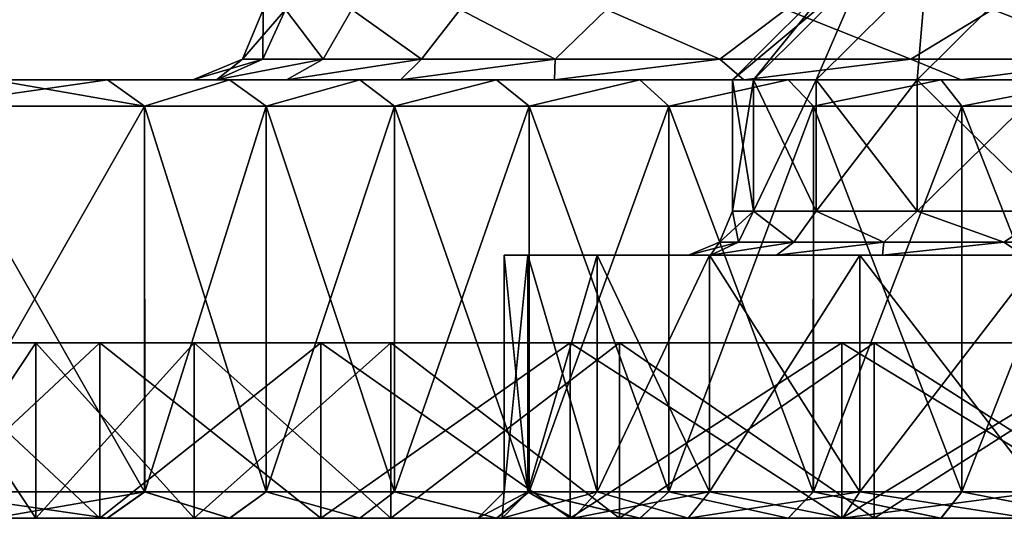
# Model space of a CAD drawing. Header units: millimetres. Extents: x -198 to 325, y 0 to 239.
# Tile 204 of 256: x 132.23 to 143.45, y 0 to 5.68. Entities that reach past the tile are written whole.
import ezdxf

# ---------------------------------------------------------------- set-up
doc = ezdxf.new("R2010")
doc.units = ezdxf.units.MM
doc.header["$LTSCALE"] = 65.185185
for name, color, linetype in [('1897', 7, 'CONTINUOUS'), ('1898', 7, 'CONTINUOUS'), ('1899', 7, 'CONTINUOUS'), ('1900', 7, 'CONTINUOUS'), ('1901', 7, 'CONTINUOUS'), ('1902', 7, 'CONTINUOUS'), ('1903', 7, 'CONTINUOUS'), ('1907', 7, 'CONTINUOUS'), ('1908', 7, 'CONTINUOUS'), ('1909', 7, 'CONTINUOUS'), ('1919', 7, 'CONTINUOUS'), ('1920', 7, 'CONTINUOUS'), ('1921', 7, 'CONTINUOUS'), ('1922', 7, 'CONTINUOUS'), ('1923', 7, 'CONTINUOUS'), ('1924', 7, 'CONTINUOUS'), ('1925', 7, 'CONTINUOUS'), ('1926', 7, 'CONTINUOUS'), ('1927', 7, 'CONTINUOUS'), ('1928', 7, 'CONTINUOUS'), ('1933', 7, 'CONTINUOUS'), ('1934', 7, 'CONTINUOUS'), ('1935', 7, 'CONTINUOUS'), ('1940', 7, 'CONTINUOUS'), ('1941', 7, 'CONTINUOUS'), ('1942', 7, 'CONTINUOUS'), ('1943', 7, 'CONTINUOUS')]:
    doc.layers.add(name, color=color, linetype=linetype)

msp = doc.modelspace()

# ---------------------------------------------------------------- linework, layer by layer
at = {"layer": '1897', "color": 7, "linetype": 'CONTINUOUS', "true_color": 0xe0f2ff}
for points in [[(131.924, 5, 16.686), (133.226, 5, 17.994), (133.226, 5, -17.994), (131.924, 5, 16.686)], [(131.924, 5, -16.686), (131.924, 5, 16.686), (133.226, 5, -17.994), (131.924, 5, -16.686)], [(133.226, 5, 17.994), (134.619, 5, 19.199), (134.2, 5), (133.226, 5, 17.994)], [(133.226, 5, -17.994), (133.226, 5, 17.994), (134.2, 5), (133.226, 5, -17.994)], [(134.619, 5, -19.198), (133.226, 5, -17.994), (134.469, 5, -2.901), (134.619, 5, -19.198)], [(134.469, 5, -2.901), (133.226, 5, -17.994), (134.2, 5), (134.469, 5, -2.901)], [(134.2, 5), (134.619, 5, 19.199), (134.469, 5, 2.901), (134.2, 5)], [(134.469, 5, 2.901), (134.619, 5, 19.199), (135.266, 5, 5.706), (134.469, 5, 2.901)], [(135.266, 5, -5.706), (134.619, 5, -19.198), (134.469, 5, -2.901), (135.266, 5, -5.706)], [(134.619, 5, 19.199), (136.104, 5, 20.299), (135.266, 5, 5.706), (134.619, 5, 19.199)], [(136.103, 5, -20.299), (134.619, 5, -19.198), (135.266, 5, -5.706), (136.103, 5, -20.299)], [(135.266, 5, 5.706), (136.104, 5, 20.299), (136.566, 5, 8.316), (135.266, 5, 5.706)], [(136.566, 5, -8.316), (136.103, 5, -20.299), (135.266, 5, -5.706), (136.566, 5, -8.316)], [(137.663, 5, -21.283), (136.103, 5, -20.299), (136.566, 5, -8.316), (137.663, 5, -21.283)], [(136.104, 5, 20.299), (137.663, 5, 21.283), (136.566, 5, 8.316), (136.104, 5, 20.299)], [(136.566, 5, 8.316), (137.663, 5, 21.283), (138.323, 5, 10.644), (136.566, 5, 8.316)], [(138.323, 5, -10.644), (137.663, 5, -21.283), (136.566, 5, -8.316), (138.323, 5, -10.644)], [(137.663, 5, 21.283), (139.296, 5, 22.149), (138.323, 5, 10.644), (137.663, 5, 21.283)], [(139.296, 5, -22.149), (137.663, 5, -21.283), (138.323, 5, -10.644), (139.296, 5, -22.149)], [(138.323, 5, 10.644), (139.296, 5, 22.149), (140.479, 5, 12.609), (138.323, 5, 10.644)], [(140.479, 5, -12.609), (139.296, 5, -22.149), (138.323, 5, -10.644), (140.479, 5, -12.609)], [(139.296, 5, 22.149), (140.986, 5, 22.889), (140.479, 5, 12.609), (139.296, 5, 22.149)], [(140.985, 5, -22.889), (139.296, 5, -22.149), (140.479, 5, -12.609), (140.985, 5, -22.889)], [(140.986, 5, 22.889), (142.728, 5, 23.501), (140.479, 5, 12.609), (140.986, 5, 22.889)], [(140.479, 5, 12.609), (142.728, 5, 23.501), (142.958, 5, 14.144), (140.479, 5, 12.609)], [(142.958, 5, -14.144), (140.985, 5, -22.889), (140.479, 5, -12.609), (142.958, 5, -14.144)], [(142.728, 5, -23.501), (140.985, 5, -22.889), (142.958, 5, -14.144), (142.728, 5, -23.501)], [(142.728, 5, 23.501), (144.509, 5, 23.979), (142.958, 5, 14.144), (142.728, 5, 23.501)], [(144.509, 5, -23.979), (142.728, 5, -23.501), (142.958, 5, -14.144), (144.509, 5, -23.979)], [(142.958, 5, 14.144), (144.509, 5, 23.979), (145.677, 5, 15.197), (142.958, 5, 14.144)], [(145.677, 5, -15.197), (144.509, 5, -23.979), (142.958, 5, -14.144), (145.677, 5, -15.197)]]:
    msp.add_3dface(points, dxfattribs=at)
at = {"layer": '1898', "color": 7, "linetype": 'CONTINUOUS', "true_color": 0xe0f2ff}
for points in [[(133.651, 4.7, -18.78), (131.141, 0.3, -16.259), (131.14, 4.7, -16.258), (133.651, 4.7, -18.78)], [(133.652, 0.3, -18.781), (131.141, 0.3, -16.259), (133.651, 4.7, -18.78), (133.652, 0.3, -18.781)], [(135.036, 4.7, -19.902), (133.652, 0.3, -18.781), (133.651, 4.7, -18.78), (135.036, 4.7, -19.902)], [(135.037, 0.3, -19.903), (133.652, 0.3, -18.781), (135.036, 4.7, -19.902), (135.037, 0.3, -19.903)], [(136.499, 4.7, -20.922), (135.037, 0.3, -19.903), (135.036, 4.7, -19.902), (136.499, 4.7, -20.922)], [(136.5, 0.3, -20.923), (135.037, 0.3, -19.903), (136.499, 4.7, -20.922), (136.5, 0.3, -20.923)], [(138.032, 4.7, -21.835), (136.5, 0.3, -20.923), (136.499, 4.7, -20.922), (138.032, 4.7, -21.835)], [(138.033, 0.3, -21.836), (136.5, 0.3, -20.923), (138.032, 4.7, -21.835), (138.033, 0.3, -21.836)], [(139.626, 4.7, -22.636), (138.033, 0.3, -21.836), (138.032, 4.7, -21.835), (139.626, 4.7, -22.636)], [(139.627, 0.3, -22.637), (138.033, 0.3, -21.836), (139.626, 4.7, -22.636), (139.627, 0.3, -22.637)], [(141.273, 4.7, -23.32), (139.627, 0.3, -22.637), (139.626, 4.7, -22.636), (141.273, 4.7, -23.32)], [(141.274, 0.3, -23.321), (139.627, 0.3, -22.637), (141.273, 4.7, -23.32), (141.274, 0.3, -23.321)], [(142.964, 4.7, -23.885), (141.274, 0.3, -23.321), (141.273, 4.7, -23.32), (142.964, 4.7, -23.885)], [(142.965, 0.3, -23.886), (141.274, 0.3, -23.321), (142.964, 4.7, -23.885), (142.965, 0.3, -23.886)], [(144.691, 4.7, -24.327), (142.965, 0.3, -23.886), (142.964, 4.7, -23.885), (144.691, 4.7, -24.327)], [(144.692, 0.3, -24.328), (142.965, 0.3, -23.886), (144.691, 4.7, -24.327), (144.692, 0.3, -24.328)]]:
    msp.add_3dface(points, dxfattribs=at)
at = {"layer": '1899', "color": 7, "linetype": 'CONTINUOUS', "true_color": 0xe0f2ff}
for points in [[(130.996, 0, 12.955), (133.139, 0, 15.643), (131.924, 0, 16.686), (130.996, 0, 12.955)], [(133.139, 0, -15.643), (130.996, 0, -12.955), (131.925, 0, -16.687), (133.139, 0, -15.643)], [(131.924, 0, 16.686), (133.139, 0, 15.643), (133.225, 0, 17.994), (131.924, 0, 16.686)], [(133.226, 0, -17.995), (133.139, 0, -15.643), (131.925, 0, -16.687), (133.226, 0, -17.995)], [(133.139, 0, 15.643), (135.659, 0, 17.981), (133.225, 0, 17.994), (133.139, 0, 15.643)], [(135.659, 0, -17.981), (133.139, 0, -15.643), (134.62, 0, -19.199), (135.659, 0, -17.981)], [(134.62, 0, -19.199), (133.139, 0, -15.643), (133.226, 0, -17.995), (134.62, 0, -19.199)], [(133.225, 0, 17.994), (135.659, 0, 17.981), (134.619, 0, 19.198), (133.225, 0, 17.994)], [(134.619, 0, 19.198), (135.659, 0, 17.981), (136.103, 0, 20.299), (134.619, 0, 19.198)], [(136.104, 0, -20.3), (135.659, 0, -17.981), (134.62, 0, -19.199), (136.104, 0, -20.3)], [(135.659, 0, 17.981), (138.499, 0, 19.918), (136.103, 0, 20.299), (135.659, 0, 17.981)], [(138.499, 0, -19.918), (135.659, 0, -17.981), (137.664, 0, -21.283), (138.499, 0, -19.918)], [(137.664, 0, -21.283), (135.659, 0, -17.981), (136.104, 0, -20.3), (137.664, 0, -21.283)], [(136.103, 0, 20.299), (138.499, 0, 19.918), (137.663, 0, 21.282), (136.103, 0, 20.299)], [(137.663, 0, 21.282), (138.499, 0, 19.918), (139.296, 0, 22.149), (137.663, 0, 21.282)], [(139.297, 0, -22.15), (138.499, 0, -19.918), (137.664, 0, -21.283), (139.297, 0, -22.15)], [(138.499, 0, 19.918), (141.597, 0, 21.41), (139.296, 0, 22.149), (138.499, 0, 19.918)], [(141.597, 0, -21.41), (138.499, 0, -19.918), (140.986, 0, -22.889), (141.597, 0, -21.41)], [(140.986, 0, -22.889), (138.499, 0, -19.918), (139.297, 0, -22.15), (140.986, 0, -22.889)], [(139.296, 0, 22.149), (141.597, 0, 21.41), (140.985, 0, 22.888), (139.296, 0, 22.149)], [(140.985, 0, 22.888), (141.597, 0, 21.41), (142.727, 0, 23.5), (140.985, 0, 22.888)], [(142.729, 0, -23.501), (141.597, 0, -21.41), (140.986, 0, -22.889), (142.729, 0, -23.501)], [(141.597, 0, 21.41), (144.882, 0, 22.423), (142.727, 0, 23.5), (141.597, 0, 21.41)], [(144.882, 0, -22.423), (141.597, 0, -21.41), (144.51, 0, -23.979), (144.882, 0, -22.423)], [(144.51, 0, -23.979), (141.597, 0, -21.41), (142.729, 0, -23.501), (144.51, 0, -23.979)], [(142.727, 0, 23.5), (144.882, 0, 22.423), (144.508, 0, 23.979), (142.727, 0, 23.5)]]:
    msp.add_3dface(points, dxfattribs=at)
at = {"layer": '1900', "color": 7, "linetype": 'CONTINUOUS', "true_color": 0xe0f2ff}
for points in [[(130.996, 0, -12.955), (133.139, 0, -15.643), (130.996, 2, -12.955), (130.996, 0, -12.955)], [(130.996, 2, -12.955), (133.139, 0, -15.643), (133.139, 2, -15.643), (130.996, 2, -12.955)], [(133.139, 0, -15.643), (135.659, 0, -17.981), (133.139, 2, -15.643), (133.139, 0, -15.643)], [(133.139, 2, -15.643), (135.659, 0, -17.981), (135.659, 2, -17.981), (133.139, 2, -15.643)], [(135.659, 0, -17.981), (138.499, 0, -19.918), (135.659, 2, -17.981), (135.659, 0, -17.981)], [(135.659, 2, -17.981), (138.499, 0, -19.918), (138.499, 2, -19.918), (135.659, 2, -17.981)], [(138.499, 0, -19.918), (141.597, 0, -21.41), (138.499, 2, -19.918), (138.499, 0, -19.918)], [(138.499, 2, -19.918), (141.597, 0, -21.41), (141.597, 2, -21.41), (138.499, 2, -19.918)], [(141.597, 0, -21.41), (144.882, 0, -22.423), (141.597, 2, -21.41), (141.597, 0, -21.41)], [(141.597, 2, -21.41), (144.882, 0, -22.423), (144.882, 2, -22.423), (141.597, 2, -21.41)]]:
    msp.add_3dface(points, dxfattribs=at)
at = {"layer": '1901', "color": 7, "linetype": 'CONTINUOUS', "true_color": 0xe0f2ff}
for points in [[(128.022, 2, -6.779), (129.277, 2, -9.978), (132.41, 2, -9.518), (128.022, 2, -6.779)], [(131.083, 2, -6.493), (128.022, 2, -6.779), (132.41, 2, -9.518), (131.083, 2, -6.493)], [(131.083, 2, 6.493), (132.41, 2, 9.518), (128.022, 2, 6.779), (131.083, 2, 6.493)], [(128.022, 2, 6.779), (132.41, 2, 9.518), (129.277, 2, 9.978), (128.022, 2, 6.779)], [(129.277, 2, -9.978), (130.996, 2, -12.955), (134.217, 2, -12.284), (129.277, 2, -9.978)], [(132.41, 2, -9.518), (129.277, 2, -9.978), (134.217, 2, -12.284), (132.41, 2, -9.518)], [(132.41, 2, 9.518), (134.217, 2, 12.284), (129.277, 2, 9.978), (132.41, 2, 9.518)], [(129.277, 2, 9.978), (134.217, 2, 12.284), (130.996, 2, 12.955), (129.277, 2, 9.978)], [(130.996, 2, -12.955), (133.139, 2, -15.643), (136.455, 2, -14.714), (130.996, 2, -12.955)], [(134.217, 2, -12.284), (130.996, 2, -12.955), (136.455, 2, -14.714), (134.217, 2, -12.284)], [(134.217, 2, 12.284), (136.455, 2, 14.714), (130.996, 2, 12.955), (134.217, 2, 12.284)], [(130.996, 2, 12.955), (136.455, 2, 14.714), (133.139, 2, 15.643), (130.996, 2, 12.955)], [(133.139, 2, -15.643), (135.659, 2, -17.981), (139.062, 2, -16.744), (133.139, 2, -15.643)], [(136.455, 2, -14.714), (133.139, 2, -15.643), (139.062, 2, -16.744), (136.455, 2, -14.714)], [(136.455, 2, 14.714), (139.062, 2, 16.744), (133.139, 2, 15.643), (136.455, 2, 14.714)], [(133.139, 2, 15.643), (139.062, 2, 16.744), (135.659, 2, 17.981), (133.139, 2, 15.643)], [(135.659, 2, -17.981), (138.499, 2, -19.918), (141.967, 2, -18.316), (135.659, 2, -17.981)], [(139.062, 2, -16.744), (135.659, 2, -17.981), (141.967, 2, -18.316), (139.062, 2, -16.744)], [(141.967, 2, 18.316), (145.091, 2, 19.388), (135.659, 2, 17.981), (141.967, 2, 18.316)], [(135.659, 2, 17.981), (145.091, 2, 19.388), (138.499, 2, 19.918), (135.659, 2, 17.981)], [(139.062, 2, 16.744), (141.967, 2, 18.316), (135.659, 2, 17.981), (139.062, 2, 16.744)], [(138.499, 2, -19.918), (141.597, 2, -21.41), (148.349, 2, -19.932), (138.499, 2, -19.918)], [(141.967, 2, -18.316), (138.499, 2, -19.918), (145.091, 2, -19.388), (141.967, 2, -18.316)], [(145.091, 2, -19.388), (138.499, 2, -19.918), (148.349, 2, -19.932), (145.091, 2, -19.388)], [(145.091, 2, 19.388), (148.349, 2, 19.932), (138.499, 2, 19.918), (145.091, 2, 19.388)], [(138.499, 2, 19.918), (148.349, 2, 19.932), (158.403, 2, 21.41), (138.499, 2, 19.918)], [(141.597, 2, 21.41), (138.499, 2, 19.918), (158.403, 2, 21.41), (141.597, 2, 21.41)], [(141.597, 2, -21.41), (144.882, 2, -22.423), (158.403, 2, -21.41), (141.597, 2, -21.41)], [(141.597, 2, -21.41), (158.403, 2, -21.41), (161.501, 2, -19.918), (141.597, 2, -21.41)], [(141.597, 2, -21.41), (161.501, 2, -19.918), (151.651, 2, -19.932), (141.597, 2, -21.41)], [(148.349, 2, -19.932), (141.597, 2, -21.41), (151.651, 2, -19.932), (148.349, 2, -19.932)], [(144.882, 2, 22.423), (141.597, 2, 21.41), (155.118, 2, 22.423), (144.882, 2, 22.423)], [(155.118, 2, 22.423), (141.597, 2, 21.41), (158.403, 2, 21.41), (155.118, 2, 22.423)]]:
    msp.add_3dface(points, dxfattribs=at)
at = {"layer": '1902', "color": 7, "linetype": 'CONTINUOUS', "true_color": 0xe0f2ff}
for points in [[(131.083, 2, -6.493), (132.41, 2, -9.518), (131.083, 0, -6.493), (131.083, 2, -6.493)], [(131.083, 0, -6.493), (132.41, 2, -9.518), (132.41, 0, -9.518), (131.083, 0, -6.493)], [(132.41, 2, -9.518), (134.217, 2, -12.284), (132.41, 0, -9.518), (132.41, 2, -9.518)], [(132.41, 0, -9.518), (134.217, 2, -12.284), (134.217, 0, -12.284), (132.41, 0, -9.518)], [(134.217, 2, -12.284), (136.455, 2, -14.714), (134.217, 0, -12.284), (134.217, 2, -12.284)], [(134.217, 0, -12.284), (136.455, 2, -14.714), (136.455, 0, -14.714), (134.217, 0, -12.284)], [(136.455, 2, -14.714), (139.062, 2, -16.744), (136.455, 0, -14.714), (136.455, 2, -14.714)], [(136.455, 0, -14.714), (139.062, 2, -16.744), (139.062, 0, -16.744), (136.455, 0, -14.714)], [(139.062, 2, -16.744), (141.967, 2, -18.316), (139.062, 0, -16.744), (139.062, 2, -16.744)], [(139.062, 0, -16.744), (141.967, 2, -18.316), (141.967, 0, -18.316), (139.062, 0, -16.744)], [(141.967, 2, -18.316), (145.091, 2, -19.388), (141.967, 0, -18.316), (141.967, 2, -18.316)], [(141.967, 0, -18.316), (145.091, 2, -19.388), (145.091, 0, -19.388), (141.967, 0, -18.316)]]:
    msp.add_3dface(points, dxfattribs=at)
at = {"layer": '1903', "color": 7, "linetype": 'CONTINUOUS', "true_color": 0xe0f2ff}
for points in [[(130, 0), (130.273, 0, -3.291), (137.45, 0), (130, 0)], [(130.273, 0, 3.291), (130, 0), (137.724, 0, 2.608), (130.273, 0, 3.291)], [(130, 0), (137.45, 0), (137.724, 0, 2.608), (130, 0)], [(130.273, 0, -3.291), (131.083, 0, -6.493), (138.535, 0, -5.104), (130.273, 0, -3.291)], [(137.45, 0), (130.273, 0, -3.291), (137.724, 0, -2.608), (137.45, 0)], [(137.724, 0, -2.608), (130.273, 0, -3.291), (138.535, 0, -5.104), (137.724, 0, -2.608)], [(131.083, 0, 6.493), (130.273, 0, 3.291), (138.535, 0, 5.104), (131.083, 0, 6.493)], [(138.535, 0, 5.104), (130.273, 0, 3.291), (137.724, 0, 2.608), (138.535, 0, 5.104)], [(131.083, 0, -6.493), (132.41, 0, -9.518), (139.847, 0, -7.377), (131.083, 0, -6.493)], [(138.535, 0, -5.104), (131.083, 0, -6.493), (139.847, 0, -7.377), (138.535, 0, -5.104)], [(132.41, 0, 9.518), (131.083, 0, 6.493), (141.603, 0, 9.327), (132.41, 0, 9.518)], [(141.603, 0, 9.327), (131.083, 0, 6.493), (139.847, 0, 7.377), (141.603, 0, 9.327)], [(139.847, 0, 7.377), (131.083, 0, 6.493), (138.535, 0, 5.104), (139.847, 0, 7.377)], [(132.41, 0, -9.518), (134.217, 0, -12.284), (143.725, 0, -10.869), (132.41, 0, -9.518)], [(139.847, 0, -7.377), (132.41, 0, -9.518), (141.603, 0, -9.327), (139.847, 0, -7.377)], [(141.603, 0, -9.327), (132.41, 0, -9.518), (143.725, 0, -10.869), (141.603, 0, -9.327)], [(134.217, 0, 12.284), (132.41, 0, 9.518), (146.121, 0, 11.935), (134.217, 0, 12.284)], [(146.121, 0, 11.935), (132.41, 0, 9.518), (143.725, 0, 10.869), (146.121, 0, 11.935)], [(143.725, 0, 10.869), (132.41, 0, 9.518), (141.603, 0, 9.327), (143.725, 0, 10.869)], [(134.217, 0, -12.284), (136.455, 0, -14.714), (148.688, 0, -12.481), (134.217, 0, -12.284)], [(143.725, 0, -10.869), (134.217, 0, -12.284), (146.121, 0, -11.935), (143.725, 0, -10.869)], [(146.121, 0, -11.935), (134.217, 0, -12.284), (148.688, 0, -12.481), (146.121, 0, -11.935)], [(136.455, 0, 14.714), (134.217, 0, 12.284), (163.545, 0, 14.714), (136.455, 0, 14.714)], [(163.545, 0, 14.714), (134.217, 0, 12.284), (148.688, 0, 12.481), (163.545, 0, 14.714)], [(148.688, 0, 12.481), (134.217, 0, 12.284), (146.121, 0, 11.935), (148.688, 0, 12.481)], [(136.455, 0, -14.714), (139.062, 0, -16.744), (163.545, 0, -14.714), (136.455, 0, -14.714)], [(136.455, 0, -14.714), (163.545, 0, -14.714), (165.783, 0, -12.284), (136.455, 0, -14.714)], [(136.455, 0, -14.714), (165.783, 0, -12.284), (151.312, 0, -12.481), (136.455, 0, -14.714)], [(148.688, 0, -12.481), (136.455, 0, -14.714), (151.312, 0, -12.481), (148.688, 0, -12.481)], [(139.062, 0, 16.744), (136.455, 0, 14.714), (160.938, 0, 16.744), (139.062, 0, 16.744)], [(160.938, 0, 16.744), (136.455, 0, 14.714), (163.545, 0, 14.714), (160.938, 0, 16.744)], [(139.062, 0, -16.744), (141.967, 0, -18.316), (160.938, 0, -16.744), (139.062, 0, -16.744)], [(139.062, 0, -16.744), (160.938, 0, -16.744), (163.545, 0, -14.714), (139.062, 0, -16.744)], [(141.967, 0, 18.316), (139.062, 0, 16.744), (158.033, 0, 18.316), (141.967, 0, 18.316)], [(158.033, 0, 18.316), (139.062, 0, 16.744), (160.938, 0, 16.744), (158.033, 0, 18.316)], [(141.967, 0, -18.316), (145.091, 0, -19.388), (158.033, 0, -18.316), (141.967, 0, -18.316)], [(141.967, 0, -18.316), (158.033, 0, -18.316), (160.938, 0, -16.744), (141.967, 0, -18.316)], [(145.091, 0, 19.388), (141.967, 0, 18.316), (154.909, 0, 19.388), (145.091, 0, 19.388)], [(154.909, 0, 19.388), (141.967, 0, 18.316), (158.033, 0, 18.316), (154.909, 0, 19.388)]]:
    msp.add_3dface(points, dxfattribs=at)
at = {"layer": '1907', "color": 7, "linetype": 'CONTINUOUS', "true_color": 0xe0f2ff}
for points in [[(131.14, 0.3, 16.257), (133.65, 0.3, 18.78), (131.14, 4.7, 16.258), (131.14, 0.3, 16.257)], [(131.14, 4.7, 16.258), (133.65, 0.3, 18.78), (133.651, 4.7, 18.781), (131.14, 4.7, 16.258)], [(133.65, 0.3, 18.78), (135.036, 0.3, 19.902), (133.651, 4.7, 18.781), (133.65, 0.3, 18.78)], [(133.651, 4.7, 18.781), (135.036, 0.3, 19.902), (135.036, 4.7, 19.902), (133.651, 4.7, 18.781)], [(135.036, 0.3, 19.902), (136.499, 0.3, 20.922), (135.036, 4.7, 19.902), (135.036, 0.3, 19.902)], [(135.036, 4.7, 19.902), (136.499, 0.3, 20.922), (136.499, 4.7, 20.922), (135.036, 4.7, 19.902)], [(136.499, 0.3, 20.922), (138.031, 0.3, 21.835), (136.499, 4.7, 20.922), (136.499, 0.3, 20.922)], [(136.499, 4.7, 20.922), (138.031, 0.3, 21.835), (138.032, 4.7, 21.835), (136.499, 4.7, 20.922)], [(138.031, 0.3, 21.835), (139.625, 0.3, 22.636), (138.032, 4.7, 21.835), (138.031, 0.3, 21.835)], [(138.032, 4.7, 21.835), (139.625, 0.3, 22.636), (139.626, 4.7, 22.636), (138.032, 4.7, 21.835)], [(139.625, 0.3, 22.636), (141.272, 0.3, 23.32), (139.626, 4.7, 22.636), (139.625, 0.3, 22.636)], [(139.626, 4.7, 22.636), (141.272, 0.3, 23.32), (141.273, 4.7, 23.321), (139.626, 4.7, 22.636)], [(141.272, 0.3, 23.32), (142.963, 0.3, 23.885), (141.273, 4.7, 23.321), (141.272, 0.3, 23.32)], [(141.273, 4.7, 23.321), (142.963, 0.3, 23.885), (142.964, 4.7, 23.885), (141.273, 4.7, 23.321)], [(142.963, 0.3, 23.885), (144.69, 0.3, 24.327), (142.964, 4.7, 23.885), (142.963, 0.3, 23.885)], [(142.964, 4.7, 23.885), (144.69, 0.3, 24.327), (144.691, 4.7, 24.327), (142.964, 4.7, 23.885)]]:
    msp.add_3dface(points, dxfattribs=at)
at = {"layer": '1908', "color": 7, "linetype": 'CONTINUOUS', "true_color": 0xe0f2ff}
for points in [[(133.139, 0, 15.643), (130.996, 0, 12.955), (133.139, 2, 15.643), (133.139, 0, 15.643)], [(130.996, 0, 12.955), (130.996, 2, 12.955), (133.139, 2, 15.643), (130.996, 0, 12.955)], [(135.659, 0, 17.981), (133.139, 0, 15.643), (135.659, 2, 17.981), (135.659, 0, 17.981)], [(133.139, 0, 15.643), (133.139, 2, 15.643), (135.659, 2, 17.981), (133.139, 0, 15.643)], [(138.499, 0, 19.918), (135.659, 0, 17.981), (138.499, 2, 19.918), (138.499, 0, 19.918)], [(135.659, 0, 17.981), (135.659, 2, 17.981), (138.499, 2, 19.918), (135.659, 0, 17.981)], [(141.597, 0, 21.41), (138.499, 0, 19.918), (141.597, 2, 21.41), (141.597, 0, 21.41)], [(138.499, 0, 19.918), (138.499, 2, 19.918), (141.597, 2, 21.41), (138.499, 0, 19.918)], [(144.882, 0, 22.423), (141.597, 0, 21.41), (144.882, 2, 22.423), (144.882, 0, 22.423)], [(141.597, 0, 21.41), (141.597, 2, 21.41), (144.882, 2, 22.423), (141.597, 0, 21.41)]]:
    msp.add_3dface(points, dxfattribs=at)
at = {"layer": '1909', "color": 7, "linetype": 'CONTINUOUS', "true_color": 0xe0f2ff}
for points in [[(132.41, 2, 9.518), (131.083, 2, 6.493), (132.41, 0, 9.518), (132.41, 2, 9.518)], [(131.083, 2, 6.493), (131.083, 0, 6.493), (132.41, 0, 9.518), (131.083, 2, 6.493)], [(134.217, 2, 12.284), (132.41, 2, 9.518), (134.217, 0, 12.284), (134.217, 2, 12.284)], [(132.41, 2, 9.518), (132.41, 0, 9.518), (134.217, 0, 12.284), (132.41, 2, 9.518)], [(136.455, 2, 14.714), (134.217, 2, 12.284), (136.455, 0, 14.714), (136.455, 2, 14.714)], [(134.217, 2, 12.284), (134.217, 0, 12.284), (136.455, 0, 14.714), (134.217, 2, 12.284)], [(139.062, 2, 16.744), (136.455, 2, 14.714), (139.062, 0, 16.744), (139.062, 2, 16.744)], [(136.455, 2, 14.714), (136.455, 0, 14.714), (139.062, 0, 16.744), (136.455, 2, 14.714)], [(141.967, 2, 18.316), (139.062, 2, 16.744), (141.967, 0, 18.316), (141.967, 2, 18.316)], [(139.062, 2, 16.744), (139.062, 0, 16.744), (141.967, 0, 18.316), (139.062, 2, 16.744)], [(145.091, 2, 19.388), (141.967, 2, 18.316), (145.091, 0, 19.388), (145.091, 2, 19.388)], [(141.967, 2, 18.316), (141.967, 0, 18.316), (145.091, 0, 19.388), (141.967, 2, 18.316)]]:
    msp.add_3dface(points, dxfattribs=at)
at = {"layer": '1919', "color": 7, "linetype": 'CONTINUOUS', "true_color": 0xe0f2ff}
for points in [[(138.018, 0.3, 2.547), (137.75, 0.3), (138.018, 3, 2.546), (138.018, 0.3, 2.547)], [(138.018, 3, 2.546), (137.75, 0.3), (137.75, 3), (138.018, 3, 2.546)], [(138.809, 0.3, 4.983), (138.018, 0.3, 2.547), (138.809, 3, 4.981), (138.809, 0.3, 4.983)], [(138.809, 3, 4.981), (138.018, 0.3, 2.547), (138.018, 3, 2.546), (138.809, 3, 4.981)], [(140.09, 0.3, 7.2), (138.809, 0.3, 4.983), (140.089, 3, 7.2), (140.09, 0.3, 7.2)], [(140.089, 3, 7.2), (138.809, 0.3, 4.983), (138.809, 3, 4.981), (140.089, 3, 7.2)], [(141.804, 3, 9.103), (140.09, 0.3, 7.2), (140.089, 3, 7.2), (141.804, 3, 9.103)], [(141.803, 0.3, 9.104), (140.09, 0.3, 7.2), (141.804, 3, 9.103), (141.803, 0.3, 9.104)], [(143.875, 0.3, 10.609), (141.803, 0.3, 9.104), (143.876, 3, 10.609), (143.875, 0.3, 10.609)], [(143.876, 3, 10.609), (141.803, 0.3, 9.104), (141.804, 3, 9.103), (143.876, 3, 10.609)]]:
    msp.add_3dface(points, dxfattribs=at)
at = {"layer": '1920', "color": 7, "linetype": 'CONTINUOUS', "true_color": 0xe0f2ff}
for points in [[(140.35, 5), (140.592, 5, 2.147), (140.35, 3.5), (140.35, 5)], [(140.35, 3.5), (140.592, 5, 2.147), (140.592, 3.5, 2.147), (140.35, 3.5)], [(140.592, 5, 2.147), (141.306, 5, 4.187), (140.592, 3.5, 2.147), (140.592, 5, 2.147)], [(140.592, 3.5, 2.147), (141.306, 5, 4.187), (141.306, 3.5, 4.187), (140.592, 3.5, 2.147)], [(141.306, 5, 4.187), (142.455, 5, 6.017), (141.306, 3.5, 4.187), (141.306, 5, 4.187)], [(141.306, 3.5, 4.187), (142.455, 5, 6.017), (142.455, 3.5, 6.017), (141.306, 3.5, 4.187)], [(142.455, 5, 6.017), (143.983, 5, 7.545), (142.455, 3.5, 6.017), (142.455, 5, 6.017)], [(142.455, 3.5, 6.017), (143.983, 5, 7.545), (143.983, 3.5, 7.545), (142.455, 3.5, 6.017)]]:
    msp.add_3dface(points, dxfattribs=at)
at = {"layer": '1921', "color": 7, "linetype": 'CONTINUOUS', "true_color": 0xe0f2ff}
for points in [[(140.592, 5, 2.147), (140.35, 5), (141.844, 6.25, 2.01), (140.592, 5, 2.147)], [(141.844, 6.25, 2.01), (140.35, 5), (141.6, 6.25), (141.844, 6.25, 2.01)], [(141.306, 5, 4.187), (140.592, 5, 2.147), (141.844, 6.25, 2.01), (141.306, 5, 4.187)], [(142.455, 5, 6.017), (141.306, 5, 4.187), (142.562, 6.25, 3.904), (142.455, 5, 6.017)], [(142.562, 6.25, 3.904), (141.306, 5, 4.187), (141.844, 6.25, 2.01), (142.562, 6.25, 3.904)], [(143.983, 5, 7.545), (142.455, 5, 6.017), (143.713, 6.25, 5.57), (143.983, 5, 7.545)], [(143.713, 6.25, 5.57), (142.455, 5, 6.017), (142.562, 6.25, 3.904), (143.713, 6.25, 5.57)]]:
    msp.add_3dface(points, dxfattribs=at)
at = {"layer": '1922', "color": 7, "linetype": 'CONTINUOUS', "true_color": 0xe0f2ff}
for points in [[(137.75, 3), (137.75, 0.3), (138.018, 0.3, -2.547), (137.75, 3)], [(138.018, 3, -2.546), (137.75, 3), (138.018, 0.3, -2.547), (138.018, 3, -2.546)], [(138.809, 3, -4.981), (138.018, 3, -2.546), (138.809, 0.3, -4.983), (138.809, 3, -4.981)], [(138.809, 0.3, -4.983), (138.018, 3, -2.546), (138.018, 0.3, -2.547), (138.809, 0.3, -4.983)], [(140.089, 3, -7.2), (138.809, 3, -4.981), (140.09, 0.3, -7.2), (140.089, 3, -7.2)], [(140.09, 0.3, -7.2), (138.809, 3, -4.981), (138.809, 0.3, -4.983), (140.09, 0.3, -7.2)], [(141.804, 3, -9.103), (140.089, 3, -7.2), (141.803, 0.3, -9.104), (141.804, 3, -9.103)], [(141.803, 0.3, -9.104), (140.089, 3, -7.2), (140.09, 0.3, -7.2), (141.803, 0.3, -9.104)], [(143.875, 0.3, -10.609), (141.804, 3, -9.103), (141.803, 0.3, -9.104), (143.875, 0.3, -10.609)], [(143.876, 3, -10.609), (141.804, 3, -9.103), (143.875, 0.3, -10.609), (143.876, 3, -10.609)]]:
    msp.add_3dface(points, dxfattribs=at)
at = {"layer": '1923', "color": 7, "linetype": 'CONTINUOUS', "true_color": 0xe0f2ff}
for points in [[(140.35, 5), (140.35, 3.5), (140.592, 3.5, -2.147), (140.35, 5)], [(140.592, 5, -2.147), (140.35, 5), (140.592, 3.5, -2.147), (140.592, 5, -2.147)], [(141.306, 5, -4.187), (140.592, 5, -2.147), (141.306, 3.5, -4.187), (141.306, 5, -4.187)], [(141.306, 3.5, -4.187), (140.592, 5, -2.147), (140.592, 3.5, -2.147), (141.306, 3.5, -4.187)], [(142.455, 5, -6.017), (141.306, 5, -4.187), (142.455, 3.5, -6.017), (142.455, 5, -6.017)], [(142.455, 3.5, -6.017), (141.306, 5, -4.187), (141.306, 3.5, -4.187), (142.455, 3.5, -6.017)], [(143.983, 5, -7.545), (142.455, 5, -6.017), (143.983, 3.5, -7.545), (143.983, 5, -7.545)], [(143.983, 3.5, -7.545), (142.455, 5, -6.017), (142.455, 3.5, -6.017), (143.983, 3.5, -7.545)]]:
    msp.add_3dface(points, dxfattribs=at)
at = {"layer": '1924', "color": 7, "linetype": 'CONTINUOUS', "true_color": 0xe0f2ff}
for points in [[(141.6, 6.25), (140.35, 5), (140.592, 5, -2.147), (141.6, 6.25)], [(141.6, 6.25), (140.592, 5, -2.147), (141.844, 6.25, -2.01), (141.6, 6.25)], [(140.592, 5, -2.147), (141.306, 5, -4.187), (141.844, 6.25, -2.01), (140.592, 5, -2.147)], [(141.306, 5, -4.187), (142.455, 5, -6.017), (142.562, 6.25, -3.904), (141.306, 5, -4.187)], [(141.844, 6.25, -2.01), (141.306, 5, -4.187), (142.562, 6.25, -3.904), (141.844, 6.25, -2.01)], [(142.455, 5, -6.017), (143.983, 5, -7.545), (143.713, 6.25, -5.57), (142.455, 5, -6.017)], [(142.562, 6.25, -3.904), (142.455, 5, -6.017), (143.713, 6.25, -5.57), (142.562, 6.25, -3.904)]]:
    msp.add_3dface(points, dxfattribs=at)
at = {"layer": '1925', "color": 7, "linetype": 'CONTINUOUS', "true_color": 0xe0f2ff}
for points in [[(131.924, 0, 16.686), (133.225, 0, 17.994), (131.14, 0.3, 16.257), (131.924, 0, 16.686)], [(133.225, 0, 17.994), (133.65, 0.3, 18.78), (131.14, 0.3, 16.257), (133.225, 0, 17.994)], [(133.225, 0, 17.994), (134.619, 0, 19.198), (133.65, 0.3, 18.78), (133.225, 0, 17.994)], [(134.619, 0, 19.198), (135.036, 0.3, 19.902), (133.65, 0.3, 18.78), (134.619, 0, 19.198)], [(134.619, 0, 19.198), (136.103, 0, 20.299), (135.036, 0.3, 19.902), (134.619, 0, 19.198)], [(136.103, 0, 20.299), (136.499, 0.3, 20.922), (135.036, 0.3, 19.902), (136.103, 0, 20.299)], [(136.103, 0, 20.299), (137.663, 0, 21.282), (136.499, 0.3, 20.922), (136.103, 0, 20.299)], [(137.663, 0, 21.282), (138.031, 0.3, 21.835), (136.499, 0.3, 20.922), (137.663, 0, 21.282)], [(137.663, 0, 21.282), (139.296, 0, 22.149), (138.031, 0.3, 21.835), (137.663, 0, 21.282)], [(139.296, 0, 22.149), (139.625, 0.3, 22.636), (138.031, 0.3, 21.835), (139.296, 0, 22.149)], [(139.296, 0, 22.149), (140.985, 0, 22.888), (139.625, 0.3, 22.636), (139.296, 0, 22.149)], [(140.985, 0, 22.888), (141.272, 0.3, 23.32), (139.625, 0.3, 22.636), (140.985, 0, 22.888)], [(140.985, 0, 22.888), (142.727, 0, 23.5), (141.272, 0.3, 23.32), (140.985, 0, 22.888)], [(142.727, 0, 23.5), (142.963, 0.3, 23.885), (141.272, 0.3, 23.32), (142.727, 0, 23.5)], [(142.727, 0, 23.5), (144.508, 0, 23.979), (142.963, 0.3, 23.885), (142.727, 0, 23.5)], [(144.508, 0, 23.979), (144.69, 0.3, 24.327), (142.963, 0.3, 23.885), (144.508, 0, 23.979)]]:
    msp.add_3dface(points, dxfattribs=at)
at = {"layer": '1926', "color": 7, "linetype": 'CONTINUOUS', "true_color": 0xe0f2ff}
for points in [[(131.141, 0.3, -16.259), (133.652, 0.3, -18.781), (131.925, 0, -16.687), (131.141, 0.3, -16.259)], [(133.652, 0.3, -18.781), (133.226, 0, -17.995), (131.925, 0, -16.687), (133.652, 0.3, -18.781)], [(133.652, 0.3, -18.781), (134.62, 0, -19.199), (133.226, 0, -17.995), (133.652, 0.3, -18.781)], [(133.652, 0.3, -18.781), (135.037, 0.3, -19.903), (134.62, 0, -19.199), (133.652, 0.3, -18.781)], [(135.037, 0.3, -19.903), (136.104, 0, -20.3), (134.62, 0, -19.199), (135.037, 0.3, -19.903)], [(135.037, 0.3, -19.903), (136.5, 0.3, -20.923), (136.104, 0, -20.3), (135.037, 0.3, -19.903)], [(136.5, 0.3, -20.923), (137.664, 0, -21.283), (136.104, 0, -20.3), (136.5, 0.3, -20.923)], [(136.5, 0.3, -20.923), (138.033, 0.3, -21.836), (137.664, 0, -21.283), (136.5, 0.3, -20.923)], [(138.033, 0.3, -21.836), (139.297, 0, -22.15), (137.664, 0, -21.283), (138.033, 0.3, -21.836)], [(138.033, 0.3, -21.836), (139.627, 0.3, -22.637), (139.297, 0, -22.15), (138.033, 0.3, -21.836)], [(139.627, 0.3, -22.637), (140.986, 0, -22.889), (139.297, 0, -22.15), (139.627, 0.3, -22.637)], [(139.627, 0.3, -22.637), (141.274, 0.3, -23.321), (140.986, 0, -22.889), (139.627, 0.3, -22.637)], [(141.274, 0.3, -23.321), (142.729, 0, -23.501), (140.986, 0, -22.889), (141.274, 0.3, -23.321)], [(141.274, 0.3, -23.321), (142.965, 0.3, -23.886), (142.729, 0, -23.501), (141.274, 0.3, -23.321)], [(142.965, 0.3, -23.886), (144.51, 0, -23.979), (142.729, 0, -23.501), (142.965, 0.3, -23.886)], [(142.965, 0.3, -23.886), (144.692, 0.3, -24.328), (144.51, 0, -23.979), (142.965, 0.3, -23.886)]]:
    msp.add_3dface(points, dxfattribs=at)
at = {"layer": '1927', "color": 7, "linetype": 'CONTINUOUS', "true_color": 0xe0f2ff}
for points in [[(131.924, 5, -16.686), (133.226, 5, -17.994), (131.14, 4.7, -16.258), (131.924, 5, -16.686)], [(133.226, 5, -17.994), (133.651, 4.7, -18.78), (131.14, 4.7, -16.258), (133.226, 5, -17.994)], [(133.226, 5, -17.994), (134.619, 5, -19.198), (133.651, 4.7, -18.78), (133.226, 5, -17.994)], [(134.619, 5, -19.198), (135.036, 4.7, -19.902), (133.651, 4.7, -18.78), (134.619, 5, -19.198)], [(134.619, 5, -19.198), (136.103, 5, -20.299), (135.036, 4.7, -19.902), (134.619, 5, -19.198)], [(136.103, 5, -20.299), (136.499, 4.7, -20.922), (135.036, 4.7, -19.902), (136.103, 5, -20.299)], [(136.103, 5, -20.299), (137.663, 5, -21.283), (136.499, 4.7, -20.922), (136.103, 5, -20.299)], [(137.663, 5, -21.283), (138.032, 4.7, -21.835), (136.499, 4.7, -20.922), (137.663, 5, -21.283)], [(137.663, 5, -21.283), (139.296, 5, -22.149), (138.032, 4.7, -21.835), (137.663, 5, -21.283)], [(139.296, 5, -22.149), (139.626, 4.7, -22.636), (138.032, 4.7, -21.835), (139.296, 5, -22.149)], [(139.296, 5, -22.149), (140.985, 5, -22.889), (139.626, 4.7, -22.636), (139.296, 5, -22.149)], [(140.985, 5, -22.889), (141.273, 4.7, -23.32), (139.626, 4.7, -22.636), (140.985, 5, -22.889)], [(140.985, 5, -22.889), (142.728, 5, -23.501), (141.273, 4.7, -23.32), (140.985, 5, -22.889)], [(142.728, 5, -23.501), (142.964, 4.7, -23.885), (141.273, 4.7, -23.32), (142.728, 5, -23.501)], [(142.728, 5, -23.501), (144.509, 5, -23.979), (142.964, 4.7, -23.885), (142.728, 5, -23.501)], [(144.509, 5, -23.979), (144.691, 4.7, -24.327), (142.964, 4.7, -23.885), (144.509, 5, -23.979)]]:
    msp.add_3dface(points, dxfattribs=at)
at = {"layer": '1928', "color": 7, "linetype": 'CONTINUOUS', "true_color": 0xe0f2ff}
for points in [[(131.924, 5, 16.686), (131.14, 4.7, 16.258), (133.651, 4.7, 18.781), (131.924, 5, 16.686)], [(133.226, 5, 17.994), (131.924, 5, 16.686), (133.651, 4.7, 18.781), (133.226, 5, 17.994)], [(134.619, 5, 19.199), (133.226, 5, 17.994), (133.651, 4.7, 18.781), (134.619, 5, 19.199)], [(134.619, 5, 19.199), (133.651, 4.7, 18.781), (135.036, 4.7, 19.902), (134.619, 5, 19.199)], [(136.104, 5, 20.299), (134.619, 5, 19.199), (135.036, 4.7, 19.902), (136.104, 5, 20.299)], [(136.104, 5, 20.299), (135.036, 4.7, 19.902), (136.499, 4.7, 20.922), (136.104, 5, 20.299)], [(137.663, 5, 21.283), (136.104, 5, 20.299), (136.499, 4.7, 20.922), (137.663, 5, 21.283)], [(137.663, 5, 21.283), (136.499, 4.7, 20.922), (138.032, 4.7, 21.835), (137.663, 5, 21.283)], [(139.296, 5, 22.149), (137.663, 5, 21.283), (138.032, 4.7, 21.835), (139.296, 5, 22.149)], [(139.296, 5, 22.149), (138.032, 4.7, 21.835), (139.626, 4.7, 22.636), (139.296, 5, 22.149)], [(140.986, 5, 22.889), (139.296, 5, 22.149), (139.626, 4.7, 22.636), (140.986, 5, 22.889)], [(140.986, 5, 22.889), (139.626, 4.7, 22.636), (141.273, 4.7, 23.321), (140.986, 5, 22.889)], [(142.728, 5, 23.501), (140.986, 5, 22.889), (141.273, 4.7, 23.321), (142.728, 5, 23.501)], [(142.728, 5, 23.501), (141.273, 4.7, 23.321), (142.964, 4.7, 23.885), (142.728, 5, 23.501)], [(144.509, 5, 23.979), (142.728, 5, 23.501), (142.964, 4.7, 23.885), (144.509, 5, 23.979)], [(144.509, 5, 23.979), (142.964, 4.7, 23.885), (144.691, 4.7, 24.327), (144.509, 5, 23.979)]]:
    msp.add_3dface(points, dxfattribs=at)
at = {"layer": '1933', "color": 7, "linetype": 'CONTINUOUS', "true_color": 0xe0f2ff}
for points in [[(137.724, 0, 2.608), (137.45, 0), (138.018, 0.3, 2.547), (137.724, 0, 2.608)], [(137.45, 0), (137.75, 0.3), (138.018, 0.3, 2.547), (137.45, 0)], [(138.535, 0, 5.104), (137.724, 0, 2.608), (138.809, 0.3, 4.983), (138.535, 0, 5.104)], [(137.724, 0, 2.608), (138.018, 0.3, 2.547), (138.809, 0.3, 4.983), (137.724, 0, 2.608)], [(139.847, 0, 7.377), (138.535, 0, 5.104), (140.09, 0.3, 7.2), (139.847, 0, 7.377)], [(138.535, 0, 5.104), (138.809, 0.3, 4.983), (140.09, 0.3, 7.2), (138.535, 0, 5.104)], [(141.603, 0, 9.327), (139.847, 0, 7.377), (141.803, 0.3, 9.104), (141.603, 0, 9.327)], [(139.847, 0, 7.377), (140.09, 0.3, 7.2), (141.803, 0.3, 9.104), (139.847, 0, 7.377)], [(143.725, 0, 10.869), (141.603, 0, 9.327), (143.875, 0.3, 10.609), (143.725, 0, 10.869)], [(141.603, 0, 9.327), (141.803, 0.3, 9.104), (143.875, 0.3, 10.609), (141.603, 0, 9.327)]]:
    msp.add_3dface(points, dxfattribs=at)
at = {"layer": '1934', "color": 7, "linetype": 'CONTINUOUS', "true_color": 0xe0f2ff}
for points in [[(137.45, 0), (137.724, 0, -2.608), (137.75, 0.3), (137.45, 0)], [(137.724, 0, -2.608), (138.535, 0, -5.104), (138.018, 0.3, -2.547), (137.724, 0, -2.608)], [(137.75, 0.3), (137.724, 0, -2.608), (138.018, 0.3, -2.547), (137.75, 0.3)], [(138.535, 0, -5.104), (138.809, 0.3, -4.983), (138.018, 0.3, -2.547), (138.535, 0, -5.104)], [(138.535, 0, -5.104), (139.847, 0, -7.377), (138.809, 0.3, -4.983), (138.535, 0, -5.104)], [(139.847, 0, -7.377), (140.09, 0.3, -7.2), (138.809, 0.3, -4.983), (139.847, 0, -7.377)], [(139.847, 0, -7.377), (141.603, 0, -9.327), (140.09, 0.3, -7.2), (139.847, 0, -7.377)], [(141.603, 0, -9.327), (141.803, 0.3, -9.104), (140.09, 0.3, -7.2), (141.603, 0, -9.327)], [(141.603, 0, -9.327), (143.725, 0, -10.869), (141.803, 0.3, -9.104), (141.603, 0, -9.327)], [(143.725, 0, -10.869), (143.875, 0.3, -10.609), (141.803, 0.3, -9.104), (143.725, 0, -10.869)]]:
    msp.add_3dface(points, dxfattribs=at)
at = {"layer": '1935', "color": 7, "linetype": 'CONTINUOUS', "true_color": 0xe0f2ff}
for points in [[(138.018, 3, 2.546), (137.75, 3), (140.102, 3, 2.248), (138.018, 3, 2.546)], [(137.75, 3), (138.018, 3, -2.546), (139.85, 3), (137.75, 3)], [(137.75, 3), (139.85, 3), (140.102, 3, 2.248), (137.75, 3)], [(138.809, 3, 4.981), (138.018, 3, 2.546), (140.852, 3, 4.397), (138.809, 3, 4.981)], [(140.852, 3, 4.397), (138.018, 3, 2.546), (140.102, 3, 2.248), (140.852, 3, 4.397)], [(138.018, 3, -2.546), (138.809, 3, -4.981), (140.852, 3, -4.397), (138.018, 3, -2.546)], [(139.85, 3), (138.018, 3, -2.546), (140.102, 3, -2.248), (139.85, 3)], [(140.102, 3, -2.248), (138.018, 3, -2.546), (140.852, 3, -4.397), (140.102, 3, -2.248)], [(140.089, 3, 7.2), (138.809, 3, 4.981), (142.061, 3, 6.324), (140.089, 3, 7.2)], [(142.061, 3, 6.324), (138.809, 3, 4.981), (140.852, 3, 4.397), (142.061, 3, 6.324)], [(138.809, 3, -4.981), (140.089, 3, -7.2), (142.061, 3, -6.324), (138.809, 3, -4.981)], [(140.852, 3, -4.397), (138.809, 3, -4.981), (142.061, 3, -6.324), (140.852, 3, -4.397)], [(141.804, 3, 9.103), (140.089, 3, 7.2), (143.669, 3, 7.933), (141.804, 3, 9.103)], [(143.669, 3, 7.933), (140.089, 3, 7.2), (142.061, 3, 6.324), (143.669, 3, 7.933)], [(140.089, 3, -7.2), (141.804, 3, -9.103), (143.669, 3, -7.933), (140.089, 3, -7.2)], [(142.061, 3, -6.324), (140.089, 3, -7.2), (143.669, 3, -7.933), (142.061, 3, -6.324)], [(143.876, 3, 10.609), (141.804, 3, 9.103), (147.739, 3, 9.895), (143.876, 3, 10.609)], [(147.739, 3, 9.895), (141.804, 3, 9.103), (145.593, 3, 9.143), (147.739, 3, 9.895)], [(145.593, 3, 9.143), (141.804, 3, 9.103), (143.669, 3, 7.933), (145.593, 3, 9.143)], [(141.804, 3, -9.103), (143.876, 3, -10.609), (145.593, 3, -9.143), (141.804, 3, -9.103)], [(143.669, 3, -7.933), (141.804, 3, -9.103), (145.593, 3, -9.143), (143.669, 3, -7.933)]]:
    msp.add_3dface(points, dxfattribs=at)
at = {"layer": '1940', "color": 7, "linetype": 'CONTINUOUS', "true_color": 0xe0f2ff}
for points in [[(135, 5.8), (134.766, 5.234), (134.997, 5.234, 2.645), (135, 5.8)], [(135.255, 5.8, 2.756), (135, 5.8), (134.997, 5.234, 2.645), (135.255, 5.8, 2.756)], [(135.255, 5.8, 2.756), (134.997, 5.234, 2.645), (135.684, 5.234, 5.21), (135.255, 5.8, 2.756)], [(136.013, 5.8, 5.419), (135.255, 5.8, 2.756), (135.684, 5.234, 5.21), (136.013, 5.8, 5.419)], [(136.013, 5.8, 5.419), (135.684, 5.234, 5.21), (136.807, 5.234, 7.617), (136.013, 5.8, 5.419)], [(137.247, 5.8, 7.896), (136.013, 5.8, 5.419), (136.807, 5.234, 7.617), (137.247, 5.8, 7.896)], [(137.247, 5.8, 7.896), (136.807, 5.234, 7.617), (138.33, 5.234, 9.792), (137.247, 5.8, 7.896)], [(138.915, 5.8, 10.105), (137.247, 5.8, 7.896), (138.33, 5.234, 9.792), (138.915, 5.8, 10.105)], [(138.915, 5.8, 10.105), (138.33, 5.234, 9.792), (140.208, 5.234, 11.67), (138.915, 5.8, 10.105)], [(140.96, 5.8, 11.97), (138.915, 5.8, 10.105), (140.208, 5.234, 11.67), (140.96, 5.8, 11.97)], [(140.96, 5.8, 11.97), (140.208, 5.234, 11.67), (142.383, 5.234, 13.193), (140.96, 5.8, 11.97)], [(143.314, 5.8, 13.427), (140.96, 5.8, 11.97), (142.383, 5.234, 13.193), (143.314, 5.8, 13.427)], [(143.314, 5.8, 13.427), (142.383, 5.234, 13.193), (144.79, 5.234, 14.316), (143.314, 5.8, 13.427)], [(145.895, 5.8, 14.427), (143.314, 5.8, 13.427), (144.79, 5.234, 14.316), (145.895, 5.8, 14.427)], [(134.2, 5), (134.469, 5, 2.901), (134.766, 5.234), (134.2, 5)], [(134.469, 5, 2.901), (135.266, 5, 5.706), (135.684, 5.234, 5.21), (134.469, 5, 2.901)], [(134.766, 5.234), (134.469, 5, 2.901), (134.997, 5.234, 2.645), (134.766, 5.234)], [(134.997, 5.234, 2.645), (134.469, 5, 2.901), (135.684, 5.234, 5.21), (134.997, 5.234, 2.645)], [(135.266, 5, 5.706), (136.566, 5, 8.316), (136.807, 5.234, 7.617), (135.266, 5, 5.706)], [(135.684, 5.234, 5.21), (135.266, 5, 5.706), (136.807, 5.234, 7.617), (135.684, 5.234, 5.21)], [(136.566, 5, 8.316), (138.323, 5, 10.644), (138.33, 5.234, 9.792), (136.566, 5, 8.316)], [(136.807, 5.234, 7.617), (136.566, 5, 8.316), (138.33, 5.234, 9.792), (136.807, 5.234, 7.617)], [(138.323, 5, 10.644), (140.479, 5, 12.609), (140.208, 5.234, 11.67), (138.323, 5, 10.644)], [(138.33, 5.234, 9.792), (138.323, 5, 10.644), (140.208, 5.234, 11.67), (138.33, 5.234, 9.792)], [(140.208, 5.234, 11.67), (140.479, 5, 12.609), (142.383, 5.234, 13.193), (140.208, 5.234, 11.67)], [(140.479, 5, 12.609), (142.958, 5, 14.144), (142.383, 5.234, 13.193), (140.479, 5, 12.609)], [(142.383, 5.234, 13.193), (142.958, 5, 14.144), (144.79, 5.234, 14.316), (142.383, 5.234, 13.193)], [(142.958, 5, 14.144), (145.677, 5, 15.197), (144.79, 5.234, 14.316), (142.958, 5, 14.144)]]:
    msp.add_3dface(points, dxfattribs=at)
at = {"layer": '1941', "color": 7, "linetype": 'CONTINUOUS', "true_color": 0xe0f2ff}
for points in [[(135, 5.8), (135.255, 5.8, -2.756), (134.766, 5.234), (135, 5.8)], [(135.255, 5.8, -2.756), (134.997, 5.234, -2.645), (134.766, 5.234), (135.255, 5.8, -2.756)], [(135.255, 5.8, -2.756), (135.684, 5.234, -5.21), (134.997, 5.234, -2.645), (135.255, 5.8, -2.756)], [(135.255, 5.8, -2.756), (136.013, 5.8, -5.419), (135.684, 5.234, -5.21), (135.255, 5.8, -2.756)], [(136.013, 5.8, -5.419), (136.807, 5.234, -7.617), (135.684, 5.234, -5.21), (136.013, 5.8, -5.419)], [(136.013, 5.8, -5.419), (137.247, 5.8, -7.896), (136.807, 5.234, -7.617), (136.013, 5.8, -5.419)], [(137.247, 5.8, -7.896), (138.33, 5.234, -9.792), (136.807, 5.234, -7.617), (137.247, 5.8, -7.896)], [(137.247, 5.8, -7.896), (138.915, 5.8, -10.105), (138.33, 5.234, -9.792), (137.247, 5.8, -7.896)], [(138.915, 5.8, -10.105), (140.208, 5.234, -11.67), (138.33, 5.234, -9.792), (138.915, 5.8, -10.105)], [(138.915, 5.8, -10.105), (140.96, 5.8, -11.97), (140.208, 5.234, -11.67), (138.915, 5.8, -10.105)], [(140.96, 5.8, -11.97), (142.383, 5.234, -13.193), (140.208, 5.234, -11.67), (140.96, 5.8, -11.97)], [(140.96, 5.8, -11.97), (143.314, 5.8, -13.427), (142.383, 5.234, -13.193), (140.96, 5.8, -11.97)], [(143.314, 5.8, -13.427), (144.79, 5.234, -14.316), (142.383, 5.234, -13.193), (143.314, 5.8, -13.427)], [(143.314, 5.8, -13.427), (145.895, 5.8, -14.427), (144.79, 5.234, -14.316), (143.314, 5.8, -13.427)], [(134.469, 5, -2.901), (134.2, 5), (134.997, 5.234, -2.645), (134.469, 5, -2.901)], [(134.997, 5.234, -2.645), (134.2, 5), (134.766, 5.234), (134.997, 5.234, -2.645)], [(135.266, 5, -5.706), (134.469, 5, -2.901), (135.684, 5.234, -5.21), (135.266, 5, -5.706)], [(135.684, 5.234, -5.21), (134.469, 5, -2.901), (134.997, 5.234, -2.645), (135.684, 5.234, -5.21)], [(136.566, 5, -8.316), (135.266, 5, -5.706), (136.807, 5.234, -7.617), (136.566, 5, -8.316)], [(136.807, 5.234, -7.617), (135.266, 5, -5.706), (135.684, 5.234, -5.21), (136.807, 5.234, -7.617)], [(138.323, 5, -10.644), (136.566, 5, -8.316), (138.33, 5.234, -9.792), (138.323, 5, -10.644)], [(138.33, 5.234, -9.792), (136.566, 5, -8.316), (136.807, 5.234, -7.617), (138.33, 5.234, -9.792)], [(140.479, 5, -12.609), (138.323, 5, -10.644), (140.208, 5.234, -11.67), (140.479, 5, -12.609)], [(140.208, 5.234, -11.67), (138.323, 5, -10.644), (138.33, 5.234, -9.792), (140.208, 5.234, -11.67)], [(142.383, 5.234, -13.193), (140.479, 5, -12.609), (140.208, 5.234, -11.67), (142.383, 5.234, -13.193)], [(142.958, 5, -14.144), (140.479, 5, -12.609), (142.383, 5.234, -13.193), (142.958, 5, -14.144)], [(144.79, 5.234, -14.316), (142.958, 5, -14.144), (142.383, 5.234, -13.193), (144.79, 5.234, -14.316)], [(145.677, 5, -15.197), (142.958, 5, -14.144), (144.79, 5.234, -14.316), (145.677, 5, -15.197)]]:
    msp.add_3dface(points, dxfattribs=at)
at = {"layer": '1942', "color": 7, "linetype": 'CONTINUOUS', "true_color": 0xe0f2ff}
for points in [[(140.35, 3.5), (140.592, 3.5, 2.147), (140.204, 3.146), (140.35, 3.5)], [(140.204, 3.146), (140.592, 3.5, 2.147), (140.418, 3.146, 2.037), (140.204, 3.146)], [(140.418, 3.146, 2.037), (140.592, 3.5, 2.147), (141.051, 3.146, 3.985), (140.418, 3.146, 2.037)], [(140.592, 3.5, 2.147), (141.306, 3.5, 4.187), (141.051, 3.146, 3.985), (140.592, 3.5, 2.147)], [(141.051, 3.146, 3.985), (141.306, 3.5, 4.187), (142.075, 3.146, 5.758), (141.051, 3.146, 3.985)], [(141.306, 3.5, 4.187), (142.455, 3.5, 6.017), (142.075, 3.146, 5.758), (141.306, 3.5, 4.187)], [(142.075, 3.146, 5.758), (142.455, 3.5, 6.017), (143.445, 3.146, 7.28), (142.075, 3.146, 5.758)], [(142.455, 3.5, 6.017), (143.983, 3.5, 7.545), (143.445, 3.146, 7.28), (142.455, 3.5, 6.017)], [(143.445, 3.146, 7.28), (143.983, 3.5, 7.545), (145.102, 3.146, 8.484), (143.445, 3.146, 7.28)], [(140.102, 3, 2.248), (139.85, 3), (140.418, 3.146, 2.037), (140.102, 3, 2.248)], [(139.85, 3), (140.204, 3.146), (140.418, 3.146, 2.037), (139.85, 3)], [(140.852, 3, 4.397), (140.102, 3, 2.248), (141.051, 3.146, 3.985), (140.852, 3, 4.397)], [(140.102, 3, 2.248), (140.418, 3.146, 2.037), (141.051, 3.146, 3.985), (140.102, 3, 2.248)], [(142.061, 3, 6.324), (140.852, 3, 4.397), (142.075, 3.146, 5.758), (142.061, 3, 6.324)], [(140.852, 3, 4.397), (141.051, 3.146, 3.985), (142.075, 3.146, 5.758), (140.852, 3, 4.397)], [(143.669, 3, 7.933), (142.061, 3, 6.324), (143.445, 3.146, 7.28), (143.669, 3, 7.933)], [(142.061, 3, 6.324), (142.075, 3.146, 5.758), (143.445, 3.146, 7.28), (142.061, 3, 6.324)], [(143.669, 3, 7.933), (143.445, 3.146, 7.28), (145.102, 3.146, 8.484), (143.669, 3, 7.933)]]:
    msp.add_3dface(points, dxfattribs=at)
at = {"layer": '1943', "color": 7, "linetype": 'CONTINUOUS', "true_color": 0xe0f2ff}
for points in [[(140.418, 3.146, -2.037), (140.35, 3.5), (140.204, 3.146), (140.418, 3.146, -2.037)], [(140.592, 3.5, -2.147), (140.35, 3.5), (140.418, 3.146, -2.037), (140.592, 3.5, -2.147)], [(141.051, 3.146, -3.985), (140.592, 3.5, -2.147), (140.418, 3.146, -2.037), (141.051, 3.146, -3.985)], [(141.306, 3.5, -4.187), (140.592, 3.5, -2.147), (141.051, 3.146, -3.985), (141.306, 3.5, -4.187)], [(142.075, 3.146, -5.758), (141.306, 3.5, -4.187), (141.051, 3.146, -3.985), (142.075, 3.146, -5.758)], [(142.455, 3.5, -6.017), (141.306, 3.5, -4.187), (142.075, 3.146, -5.758), (142.455, 3.5, -6.017)], [(143.445, 3.146, -7.28), (142.455, 3.5, -6.017), (142.075, 3.146, -5.758), (143.445, 3.146, -7.28)], [(143.983, 3.5, -7.545), (142.455, 3.5, -6.017), (143.445, 3.146, -7.28), (143.983, 3.5, -7.545)], [(145.102, 3.146, -8.484), (143.983, 3.5, -7.545), (143.445, 3.146, -7.28), (145.102, 3.146, -8.484)], [(139.85, 3), (140.102, 3, -2.248), (140.204, 3.146), (139.85, 3)], [(140.102, 3, -2.248), (140.852, 3, -4.397), (141.051, 3.146, -3.985), (140.102, 3, -2.248)], [(140.102, 3, -2.248), (141.051, 3.146, -3.985), (140.418, 3.146, -2.037), (140.102, 3, -2.248)], [(140.102, 3, -2.248), (140.418, 3.146, -2.037), (140.204, 3.146), (140.102, 3, -2.248)], [(140.852, 3, -4.397), (142.061, 3, -6.324), (142.075, 3.146, -5.758), (140.852, 3, -4.397)], [(140.852, 3, -4.397), (142.075, 3.146, -5.758), (141.051, 3.146, -3.985), (140.852, 3, -4.397)], [(142.061, 3, -6.324), (143.669, 3, -7.933), (143.445, 3.146, -7.28), (142.061, 3, -6.324)], [(142.061, 3, -6.324), (143.445, 3.146, -7.28), (142.075, 3.146, -5.758), (142.061, 3, -6.324)], [(143.669, 3, -7.933), (145.102, 3.146, -8.484), (143.445, 3.146, -7.28), (143.669, 3, -7.933)]]:
    msp.add_3dface(points, dxfattribs=at)

doc.saveas('drawing.dxf')
